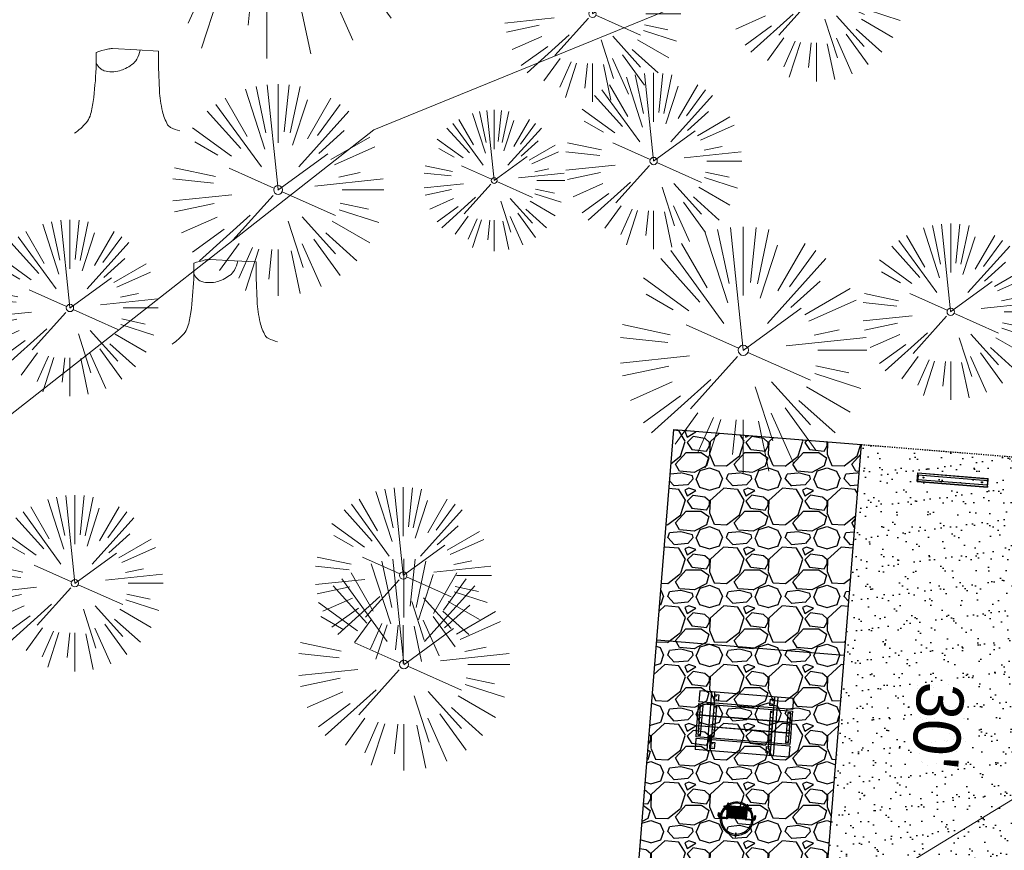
# Model space of a CAD drawing. Header units: feet. Extents: x 1134296 to 1140710, y 647902 to 649877.
# Tile 51 of 66: x 1134716 to 1134800, y 649258 to 649329. Entities that reach past the tile are written whole.
import ezdxf
from ezdxf.lldxf.tags import DXFTag

# ---------------------------------------------------------------- set-up
doc = ezdxf.new("R2010")
doc.units = ezdxf.units.FT
doc.header["$MEASUREMENT"] = 0
doc.linetypes.add('RAD', pattern=[0.13, 0.08, -0.05])
for name, color, linetype, lineweight in [('-ANGLE-IRON', 8, 'Continuous', 25), ('V-SITE-VEGE', 8, 'Continuous', 18), ('V-UTIL-POWR-LINE-UNDR', 8, 'EXIST_PROP POWER UNDERGROUND LINE 1', 15), ('V-UTIL-WATR-LINE', 8, 'WATER', 15)]:
    doc.layers.add(name, color=color, linetype=linetype, lineweight=lineweight)
for name, color, linetype in [('-BOLTS-LAGS-SCREWS', 7, 'Continuous'), ('-CONCRETE', 9, 'Continuous'), ('-HARDWARE', 7, 'Continuous'), ('-TIMBER', 6, 'Continuous'), ('C-CAMPSITE-PADS', 6, 'Continuous'), ('C-PRKG-ASPH', 5, 'Continuous'), ('C-PRKG-GRVL', 8, 'Continuous'), ('C-PRKG-WHEL-STOP', 5, 'Continuous'), ('C-ROAD-GRVL', 1, 'RAD'), ('C-SWLK-GRVL-PATT', 8, 'Continuous'), ('G-TEXT-ST02', 2, 'Continuous'), ('G-XREF', 7, 'Continuous')]:
    doc.layers.add(name, color=color, linetype=linetype)
doc.styles.add('Arial', font='arial.ttf', dxfattribs={"height": 180})
doc.styles.get("Standard").update_dxf_attribs({"font": 'arial.ttf'})
tags = doc.linetypes.add('EXIST_PROP POWER UNDERGROUND LINE 1', pattern='A,1.5,-0.2,["P-UG",Standard,S=0.08,R=0,X=-0.1,Y=-0.04],-0.3', length=2).pattern_tags.tags
tags[6] = DXFTag(74, 10)
tags = doc.linetypes.add('WATER', pattern='A,1.5,-0.2,["W",Standard,S=0.08,R=0,X=-0.1,Y=-0.04],-0.05', length=1.75).pattern_tags.tags
tags[6] = DXFTag(74, 10)

# ---------------------------------------------------------------- blocks, each defined once
blk = doc.blocks.new('V-SITE-VEGE-Stump')
for points in [[(-0.122905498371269, -0.01429599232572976, 0.05261256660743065), (-0.09863241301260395, 0.007697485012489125, 0.1061947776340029), (-0.09053039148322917, 0.02191696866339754, 0.04486152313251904), (-0.08374707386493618, 0.05273626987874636, 0.02007395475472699), (-0.07764030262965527, 0.1228815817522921, 0.01167487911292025), (-0.07732468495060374, 0.1363966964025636, 0.007866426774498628), (-0.07764030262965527, 0.1564565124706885)], [(-0.07764030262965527, 0.1564565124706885, -0.02766804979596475), (-0.05341885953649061, 0.1633605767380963, -0.0679781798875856), (-0.04316680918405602, 0.1642506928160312), (0.008593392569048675, 0.1616126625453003), (0.05395851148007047, 0.1590945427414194)], [(0.01506844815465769, 0.161253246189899, -0.08286378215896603), (0.008147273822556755, 0.1419669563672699, -0.1113242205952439), (-0.002098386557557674, 0.130555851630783, -0.03931328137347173), (-0.01592715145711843, 0.1222882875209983, -0.04919659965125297), (-0.02797848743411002, 0.1177254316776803, -0.06600187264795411), (-0.0446681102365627, 0.1155126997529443, -0.07018691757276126), (-0.06035359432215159, 0.1177254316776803, -0.1148593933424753), (-0.06850904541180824, 0.1222766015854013, -0.0759377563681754), (-0.07734269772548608, 0.1331671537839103)], [(0.05395851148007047, 0.1590945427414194, 0.004334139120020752), (0.05376627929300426, 0.1369184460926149, 0.00834373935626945), (0.05395851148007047, 0.1253997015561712), (0.05605689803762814, 0.07623641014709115, 0.04625247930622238), (0.06241632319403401, 0.03170819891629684, 0.06962485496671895), (0.07334360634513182, 0.00381048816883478, 0.1497246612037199), (0.07941695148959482, -0.001975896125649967, 0.05852299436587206), (0.09922370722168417, -0.009139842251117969)]]:
    blk.add_lwpolyline(points, format="xyb")
blk = doc.blocks.new('V-SITE-VEGE-Coniferious Tree 2')
at = {"color": 0, "linetype": 'ByBlock'}
for p, q in [((-0.0574950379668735, 0.2703678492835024), (-0.1039851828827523, 0.4890788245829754)), ((-0.0003172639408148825, 0.0025937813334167), (-0.05229705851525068, 0.4972664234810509)), ((-3.601054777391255e-05, 0.2219193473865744), (-3.601054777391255e-05, 0.5000060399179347)), ((0.02890183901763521, 0.2753366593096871), (0.05222503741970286, 0.4972664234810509)), ((0.0571938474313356, 0.2692740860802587), (0.1039131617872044, 0.4890788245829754)), ((-0.06264093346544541, 0.1926377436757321), (-0.1545378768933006, 0.4755369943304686)), ((-0.1460065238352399, 0.2528363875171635), (-0.2500390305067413, 0.4330260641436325)), ((0.06850648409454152, 0.2109817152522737), (0.1382469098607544, 0.425630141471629)), ((0.139142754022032, 0.2410654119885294), (0.2499670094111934, 0.4330260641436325)), ((-0.07913071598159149, 0.1088658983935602), (-0.2939353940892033, 0.4045257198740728)), ((0.1868724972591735, 0.2572635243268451), (0.2938633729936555, 0.4045257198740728)), ((-0.1756943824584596, 0.1950752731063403), (-0.3346129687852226, 0.3715878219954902)), ((0.09777767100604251, 0.108636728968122), (0.3345409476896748, 0.3715878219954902)), ((-0.2201011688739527, 0.1598873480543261), (-0.4045617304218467, 0.2938993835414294)), ((0.1919663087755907, 0.1728666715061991), (0.3115823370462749, 0.2805763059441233)), ((0.2487690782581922, 0.143647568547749), (0.4329900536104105, 0.2500030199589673)), ((-0.2844040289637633, 0.1641894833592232), (-0.393144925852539, 0.2269610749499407)), ((0.2658942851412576, 0.1183972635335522), (0.4567507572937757, 0.2033670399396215)), ((-0.0009318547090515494, -0.0006770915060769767), (0.2349564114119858, 0.1707208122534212)), ((-0.2961437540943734, 0.06292784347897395), (-0.4891148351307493, 0.1039491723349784)), ((-0.01992166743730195, 0.008854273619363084), (-0.2318825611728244, 0.1032199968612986)), ((0.2872695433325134, 0.06106323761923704), (0.3884790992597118, 0.08257391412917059)), ((-0.3060292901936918, 0.03215663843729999), (-0.4973024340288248, 0.05226104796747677)), ((0.173080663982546, 0.01818771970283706), (0.497230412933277, 0.05226104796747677)), ((0.3024988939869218, 0), (0.4999700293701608, 0)), ((-0.2182782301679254, -0.02292736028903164), (-0.4973024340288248, -0.05226104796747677)), ((0.01849546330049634, -0.008260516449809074), (0.2719985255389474, -0.1211160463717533)), ((-0.02300503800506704, -0.02554197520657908), (-0.2137781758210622, -0.2373882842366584)), ((-0.302185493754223, -0.0642195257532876), (-0.4891148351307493, -0.1039491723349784)), ((0.2936342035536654, -0.06241742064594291), (0.4274066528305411, -0.09084484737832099)), ((0.2891445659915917, -0.09395946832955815), (0.4755009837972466, -0.1545018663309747)), ((-0.2881436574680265, -0.1282723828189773), (-0.4568227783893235, -0.2033670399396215)), ((-0.1320480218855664, -0.1188660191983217), (-0.3716238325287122, -0.3345769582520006)), ((0.1143820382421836, -0.1271057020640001), (0.2718110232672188, -0.301920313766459)), ((0.04781873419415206, -0.1473038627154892), (0.1192466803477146, -0.3671294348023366)), ((0.2555295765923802, -0.1475434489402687), (0.4329900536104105, -0.2500030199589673)), ((-0.254528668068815, -0.1848980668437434), (-0.4045617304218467, -0.2938993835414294)), ((0.2253521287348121, -0.2029399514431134), (0.3715518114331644, -0.3345769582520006)), ((0.1688618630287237, -0.2324611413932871), (0.2938633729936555, -0.4045257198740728)), ((-0.1842986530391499, -0.2536176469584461), (-0.2766747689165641, -0.3807650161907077)), ((0.1131111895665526, -0.2541280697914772), (0.2033310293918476, -0.4567867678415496)), ((-0.1213812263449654, -0.2725449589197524), (-0.1855903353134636, -0.4167758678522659)), ((-0.09098502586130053, -0.2799408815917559), (-0.1545378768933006, -0.4755369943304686)), ((-0.02966136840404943, -0.2817638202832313), (-0.04434904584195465, -0.4216092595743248)), ((-3.601054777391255e-05, -0.2817638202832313), (-3.601054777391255e-05, -0.5000060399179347)), ((0.06104806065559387, -0.2873055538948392), (0.1039131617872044, -0.4890788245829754))]:
    blk.add_line(p, q, dxfattribs=at)
blk.add_circle((-3.601054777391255e-05, 0), 0.02083358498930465)
blk = doc.blocks.new('C_XBASE-PACTOLA_02403811')
at = {"layer": 'V-UTIL-POWR-LINE-UNDR', "flags": 128}
blk.add_lwpolyline([(1134480.127728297, 648231.4910384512), (1134494.996471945, 648496.1691917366), (1134496.354631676, 648566.44434151), (1134464.634199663, 648641.5326281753), (1134459.677329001, 648691.5978201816), (1134473.792826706, 648747.2770438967), (1134487.668805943, 648772.8760612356), (1134492.621603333, 648802.5716343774), (1134496.091176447, 648841.0190152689), (1134500.796308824, 648860.3211453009), (1134494.587384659, 648928.3795930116), (1134495.610681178, 649027.1179445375), (1134495.955, 649106.737), (1134599.221251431, 649131.4978260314), (1134637.553107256, 649168.5421751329), (1134656.340245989, 649214.8847448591), (1134694.635392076, 649279.0850905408), (1134746.477990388, 649319.7325033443), (1134803.106029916, 649342.8457422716), (1134848.624546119, 649349.4784079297), (1134877.799434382, 649337.8966334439), (1134908.972639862, 649315.1325047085), (1134965.723883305, 649315.5318607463), (1135021.655, 649297.834), (1135074.570971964, 649267.2988659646), (1135109.814885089, 649210.9488559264), (1135119.855903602, 649164.3586520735), (1135144.601334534, 649102.1495441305)], dxfattribs=at)
at = {"layer": 'V-UTIL-WATR-LINE', "flags": 128}
blk.add_lwpolyline([(1134761.95443283, 649228.2074229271), (1134757.132970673, 649236.1055957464), (1134809.021527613, 649267.7768648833, -0.09855839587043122), (1134890.656012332, 649302.8580677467), (1134946.432, 649283.888)], format="xyb", dxfattribs=at)
at = {"layer": 'V-SITE-VEGE'}
for name, p, xscale, yscale, zscale in [('V-SITE-VEGE-Coniferious Tree 2', (1134737.376, 649343.801), 35.99956513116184, 35.99956513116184, 35.99956513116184), ('V-SITE-VEGE-Coniferious Tree 2', (1134784.128, 649331.345), 14.99981880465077, 14.99981880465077, 14.99981880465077), ('V-SITE-VEGE-Coniferious Tree 2', (1134765.087, 649329.599), 14.99981880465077, 14.99981880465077, 14.99981880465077), ('V-SITE-VEGE-Stump', (1134725.98, 649320.012), 40.31522404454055, 40.31522404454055, 40.31522404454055), ('V-SITE-VEGE-Coniferious Tree 2', (1134770.281, 649317.071), 14.99981880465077, 14.99981880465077, 14.99981880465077), ('V-SITE-VEGE-Coniferious Tree 2', (1134738.332, 649314.613), 17.99978256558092, 17.99978256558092, 17.99978256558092), ('V-SITE-VEGE-Coniferious Tree 2', (1134720.625, 649304.57), 14.99981880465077, 14.99981880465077, 14.99981880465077), ('V-SITE-VEGE-Coniferious Tree 2', (1134777.911, 649300.97), 20.99974632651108, 20.99974632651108, 20.99974632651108), ('V-SITE-VEGE-Coniferious Tree 2', (1134795.553, 649304.249), 14.99981880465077, 14.99981880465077, 14.99981880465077), ('V-SITE-VEGE-Stump', (1134734.288, 649302.069), 40.31522404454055, 40.31522404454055, 40.31522404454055), ('V-SITE-VEGE-Coniferious Tree 2', (1134748.979, 649281.819), 14.99981880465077, 14.99981880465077, 14.99981880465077), ('V-SITE-VEGE-Coniferious Tree 2', (1134721.048, 649281.151), 14.99981880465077, 14.99981880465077, 14.99981880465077), ('V-SITE-VEGE-Coniferious Tree 2', (1134749.039, 649274.237), 17.99978256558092, 17.99978256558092, 17.99978256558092)]:
    blk.add_blockref(name, p, dxfattribs=dict(at, xscale=xscale, yscale=yscale, zscale=zscale))
at = {"layer": 'V-SITE-VEGE', "xscale": 11.99985504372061, "yscale": 11.99985504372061, "zscale": 11.99985504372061, "rotation": 8.537736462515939e-07}
blk.add_blockref('V-SITE-VEGE-Coniferious Tree 2', (1134756.715, 649315.417), dxfattribs=at)
blk = doc.blocks.new('Wheel_Stop')
for points in [[(-36, 6.75), (36, 6.75)], [(-36, -2.25), (-36, 6.75)], [(-35.625, 4.5), (-36, 6.75)], [(-35.625, 0), (-36, -2.25)], [(-35.955, 6.48), (35.955, 6.48)], [(-35.625, 4.5), (-35.625, 0)], [(-35.625, 4.5), (35.625, 4.5)], [(-35.625, 0), (35.625, 0)], [(35.625, 4.5), (36, 6.75)], [(35.625, 4.5), (35.625, 0)], [(35.625, 0), (36, -2.25)], [(36, -2.25), (36, 6.75)], [(-36, -2.25), (36, -2.25)], [(-35.955, -1.98), (35.955, -1.98)]]:
    blk.add_lwpolyline(points)
for centre in [(-30, 2.25), (30, 2.25)]:
    blk.add_circle(centre, 0.5)
blk = doc.blocks.new('10FT_Precast Table')
at = {"layer": '-ANGLE-IRON'}
for p, q in [((-28.53399626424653, 21.12499979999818), (-28.53399626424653, 27.62500020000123)), ((-28.53399626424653, 27.62500020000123), (-24.53403626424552, 27.62500020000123)), ((-24.53403626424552, 21.12499979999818), (-28.53399626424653, 21.12499979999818)), ((-24.53403626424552, 27.62500020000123), (-24.53403626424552, 21.12499979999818)), ((28.46604333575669, 21.12499979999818), (28.46604333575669, 27.62500020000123)), ((28.46604333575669, 27.62500020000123), (32.4660033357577, 27.62500020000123)), ((32.4660033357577, 21.12499979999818), (28.46604333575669, 21.12499979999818)), ((32.4660033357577, 27.62500020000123), (32.4660033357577, 21.12499979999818)), ((-43.49999999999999, 15.25000002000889), (-46.49999999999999, 15.25000002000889)), ((-46.49999999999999, 15.25000002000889), (-46.49999999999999, -15.25000001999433)), ((-43.49999999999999, -15.25000001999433), (-43.49999999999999, 15.25000002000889)), ((-25.53399626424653, 15.25000002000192), (-28.53399626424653, 15.25000002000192)), ((-28.53399626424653, 15.25000002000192), (-28.53399626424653, -15.2500000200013)), ((-25.53399626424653, -15.2500000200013), (-25.53399626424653, 15.25000002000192)), ((32.4660033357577, 15.25000002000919), (29.4660033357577, 15.25000002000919)), ((29.4660033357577, 15.25000002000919), (29.4660033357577, -15.25000001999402)), ((32.4660033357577, -15.25000001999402), (32.4660033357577, 15.25000002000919)), ((46.50000000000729, 15.25000002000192), (43.50000000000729, 15.25000002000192)), ((43.50000000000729, 15.25000002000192), (43.50000000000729, -15.2500000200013)), ((46.50000000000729, -15.2500000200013), (46.50000000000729, 15.25000002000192)), ((-46.49999999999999, -15.25000001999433), (-43.49999999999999, -15.25000001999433)), ((-28.53399626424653, -15.2500000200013), (-25.53399626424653, -15.2500000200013)), ((29.4660033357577, -15.25000001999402), (32.4660033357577, -15.25000001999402)), ((43.50000000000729, -15.2500000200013), (46.50000000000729, -15.2500000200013)), ((-28.53399626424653, -27.62500019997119), (-28.53399626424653, -21.12499979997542)), ((-28.53399626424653, -21.12499979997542), (-24.53403626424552, -21.12499979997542)), ((-24.53403626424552, -27.62500019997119), (-28.53399626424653, -27.62500019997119)), ((-24.53403626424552, -21.12499979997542), (-24.53403626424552, -27.62500019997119)), ((28.46604333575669, -27.62500019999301), (28.46604333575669, -21.12499979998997)), ((28.46604333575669, -21.12499979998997), (32.4660033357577, -21.12499979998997)), ((32.4660033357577, -27.62500019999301), (28.46604333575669, -27.62500019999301)), ((32.4660033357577, -21.12499979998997), (32.4660033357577, -27.62500019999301))]:
    blk.add_line(p, q, dxfattribs=at)
at = {"layer": '-BOLTS-LAGS-SCREWS'}
for centre in [(-26.53401626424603, 26.12500020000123), (-26.53401626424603, 22.62499979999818), (30.46602333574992, 26.12500020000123), (30.46602333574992, 22.62499979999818), (-44.99999999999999, 14.25000402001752), (-27.03399626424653, 14.25000402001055), (30.9660033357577, 14.25000402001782), (45.00000000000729, 14.25000402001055), (-44.99999999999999, 8.750004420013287), (-44.99999999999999, 2.750004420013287), (-27.03399626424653, 8.750004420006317), (-27.03399626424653, 2.750004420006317), (30.9660033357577, 8.750004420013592), (30.9660033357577, 2.750004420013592), (45.00000000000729, 8.750004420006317), (45.00000000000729, 2.750004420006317), (-44.99999999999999, -2.750004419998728), (-44.99999999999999, -8.750004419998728), (-27.03399626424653, -2.750004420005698), (-27.03399626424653, -8.750004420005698), (30.9660033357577, -2.750004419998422), (30.9660033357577, -8.750004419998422), (45.00000000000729, -2.750004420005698), (45.00000000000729, -8.750004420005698), (-44.99999999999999, -14.25000402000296), (-27.03399626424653, -14.25000402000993), (30.9660033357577, -14.25000401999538), (45.00000000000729, -14.25000402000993), (-26.53401626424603, -22.62499979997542), (-26.53401626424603, -26.12500019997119), (30.46602333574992, -22.62499979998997), (30.46602333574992, -26.12500019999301)]:
    blk.add_circle(centre, 0.15625000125, dxfattribs=at)
at = {"layer": '-CONCRETE'}
for p, q in [((-32.03399630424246, -29.99999999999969), (-32.03399630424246, 30.00000000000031)), ((-28.53399626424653, 29.99999999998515), (-28.53399626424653, 27.62500020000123)), ((-28.53399626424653, -27.12499979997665), (-28.53399626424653, 27.12499979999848)), ((32.4660033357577, 29.99999999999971), (32.4660033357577, 27.62500020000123)), ((32.4660033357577, -27.1249997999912), (32.4660033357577, 27.12499979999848)), ((35.96600337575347, -29.99999999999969), (35.96600337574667, 30.00000000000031)), ((-28.53399626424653, -29.99999999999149), (-28.53399626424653, -27.62500019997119)), ((32.4660033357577, -27.62500019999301), (32.4660033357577, -29.99999999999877))]:
    blk.add_line(p, q, dxfattribs=at)
at = {"layer": '-TIMBER'}
for p, q in [((-47.99999999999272, 18.7499999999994), (-47.99999999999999, 29.99999999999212)), ((-47.99999999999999, 29.99999999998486), (48, 29.9999999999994)), ((48.00000000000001, 18.75000000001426), (48.00000000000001, 29.99999999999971)), ((-47.99999999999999, 18.74999999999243), (48, 18.74999999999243)), ((-47.99999999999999, 5.875002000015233), (-47.99999999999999, 17.12500200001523)), ((-47.99999999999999, 17.12500200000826), (47.99999999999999, 17.12500200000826)), ((48.00000000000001, 17.12500200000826), (48.00000000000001, 5.875002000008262)), ((-47.99999999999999, 5.875002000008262), (47.99999999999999, 5.875002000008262)), ((-47.99999999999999, -5.625002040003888), (-47.99999999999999, 5.625002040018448)), ((-47.99999999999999, 5.625002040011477), (47.99999999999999, 5.625002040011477)), ((48.00000000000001, 5.625002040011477), (48.00000000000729, -5.625002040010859)), ((47.99999999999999, -5.625002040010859), (-47.99999999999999, -5.625002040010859)), ((-47.99999999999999, -17.1250019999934), (-47.99999999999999, -5.875002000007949)), ((47.99999999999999, -5.875002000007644), (-47.99999999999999, -5.875002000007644)), ((48.00000000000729, -5.875002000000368), (48.00000000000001, -17.12500200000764)), ((47.99999999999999, -17.12500200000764), (-47.99999999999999, -17.12500200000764)), ((-47.99999999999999, -29.99999999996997), (-47.99999999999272, -18.74999999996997)), ((-47.99999999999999, -18.74999999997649), (48, -18.74999999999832)), ((48.00000000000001, -29.99999999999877), (48.00000000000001, -18.74999999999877)), ((-47.99999999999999, -29.99999999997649), (48.00000000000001, -29.99999999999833))]:
    blk.add_line(p, q, dxfattribs=at)
blk = doc.blocks.new('*X1280')
at = {"color": 0}
for p, q in [((146.0622026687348, 353.5980429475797), (146.1426743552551, 353.6785146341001)), ((146.0622026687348, 352.8909361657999), (146.8122026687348, 353.6409361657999)), ((146.0622026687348, 352.5373827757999), (146.8122026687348, 353.2873827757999)), ((146.0622026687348, 351.8302759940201), (146.8122026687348, 352.5802759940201)), ((146.0622026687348, 351.4767226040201), (146.8122026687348, 352.2267226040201)), ((146.0622026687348, 350.7696158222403), (146.8122026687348, 351.5196158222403)), ((146.3246548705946, 350.6785146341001), (146.8122026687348, 351.1660624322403))]:
    blk.add_line(p, q, dxfattribs=at)
blk = doc.blocks.new('Pilot Rocks FS-30_18_PA')
at = {"layer": '-HARDWARE'}
for p, q in [((-8.817777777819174, 0.04421580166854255), (-17.86666666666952, 0.04421580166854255)), ((-17.86666666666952, 0.04421580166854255), (-12.77892653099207, 0.04421580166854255)), ((-10.20000000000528, 0.04421580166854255), (10.19999999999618, 0.04421580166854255)), ((8.817777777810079, 0.04421580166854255), (17.86666666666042, 0.04421580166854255)), ((12.77892653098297, 0.04421580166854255), (17.86666666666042, 0.04421580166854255)), ((-18.93333333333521, -4.555784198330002), (-18.93333333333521, -1.355784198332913)), ((-18.93333333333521, -1.355784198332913), (-18.86666666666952, -1.355784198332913)), ((-18.86666666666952, -1.355784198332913), (-18.86666666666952, -0.9557841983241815)), ((-18.86666666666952, -1.355784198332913), (-18.86666666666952, -0.9557841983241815)), ((-18.20000000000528, -1.355784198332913), (-18.20000000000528, -0.9557841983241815)), ((-18.20000000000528, -0.9557841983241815), (-18.20000000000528, -1.355784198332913)), ((-18.20000000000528, -1.355784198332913), (-18.13333333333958, -1.355784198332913)), ((-18.13333333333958, -1.355784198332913), (-18.13333333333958, -4.555784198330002)), ((-8.817777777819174, -0.6224508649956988), (-17.86666666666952, -0.6224508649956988)), ((-13.33940419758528, -0.6224508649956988), (-17.86666666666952, -0.6224508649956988)), ((-10.20000000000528, -0.6224508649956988), (10.19999999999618, -0.6224508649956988)), ((-10.20000000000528, -0.6224508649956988), (-10.20000000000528, -11.31238912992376)), ((-9.533333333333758, -0.6224508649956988), (-9.533333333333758, -11.31238912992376)), ((-8.817777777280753, -0.6224508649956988), (-8.817777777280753, -11.64572246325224)), ((-8.284444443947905, -0.6224508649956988), (-8.284444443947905, -11.64572246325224)), ((-7.502222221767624, -0.6224508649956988), (-7.502222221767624, -11.64572246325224)), ((-6.9688888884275, -0.6224508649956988), (-6.9688888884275, -11.64572246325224)), ((-6.18666666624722, -0.6224508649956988), (-6.18666666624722, -11.64572246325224)), ((-5.653333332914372, -0.6224508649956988), (-5.653333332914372, -11.64572246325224)), ((-4.871111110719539, -0.6224508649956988), (-4.871111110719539, -11.64572246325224)), ((-4.337777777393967, -0.6224508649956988), (-4.337777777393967, -11.64572246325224)), ((-3.555555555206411, -0.6224508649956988), (-3.555555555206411, -11.64572246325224)), ((-3.022222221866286, -0.6224508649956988), (-3.022222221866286, -11.64572246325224)), ((-2.23999999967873, -0.6224508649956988), (-2.23999999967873, -11.64572246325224)), ((-1.706666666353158, -0.6224508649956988), (-1.706666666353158, -11.64572246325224)), ((-0.9244444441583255, -0.6224508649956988), (-0.9244444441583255, -11.64572246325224)), ((-0.3911111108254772, -0.6224508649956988), (-0.3911111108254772, -11.64572246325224)), ((0.3911111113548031, -0.6224508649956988), (0.3911111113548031, -11.64572246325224)), ((0.9244444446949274, -0.6224508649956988), (0.9244444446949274, -11.64572246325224)), ((1.706666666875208, -0.6224508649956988), (1.706666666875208, -11.64572246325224)), ((2.240000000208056, -0.6224508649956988), (2.240000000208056, -11.64572246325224)), ((3.022222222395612, -0.6224508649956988), (3.022222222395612, -11.64572246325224)), ((3.555555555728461, -0.6224508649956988), (3.555555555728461, -11.64572246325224)), ((4.337777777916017, -0.6224508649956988), (4.337777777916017, -11.64572246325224)), ((4.871111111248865, -0.6224508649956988), (4.871111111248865, -11.64572246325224)), ((5.653333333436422, -0.6224508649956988), (5.653333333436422, -11.64572246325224)), ((6.18666666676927, -0.6224508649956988), (6.18666666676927, -11.64572246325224)), ((6.968888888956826, -0.6224508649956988), (6.968888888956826, -11.64572246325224)), ((7.502222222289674, -0.6224508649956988), (7.502222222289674, -11.64572246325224)), ((8.28444444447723, -0.6224508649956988), (8.28444444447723, -11.64572246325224)), ((8.817777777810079, -0.6224508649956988), (8.817777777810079, -11.64572246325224)), ((17.86666666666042, -0.6224508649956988), (8.817777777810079, -0.6224508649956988)), ((9.533333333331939, -0.6224508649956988), (9.533333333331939, -11.31238912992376)), ((10.19999999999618, -0.6224508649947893), (10.19999999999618, -11.31238912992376)), ((18.13333333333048, -4.555784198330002), (18.13333333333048, -1.355784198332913)), ((18.13333333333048, -1.355784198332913), (18.19999999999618, -1.355784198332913)), ((18.93333333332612, -4.555784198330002), (18.13333333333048, -4.555784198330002)), ((18.19999999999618, -1.355784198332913), (18.19999999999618, -0.9557841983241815)), ((18.19999999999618, -1.355784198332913), (18.19999999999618, -0.9557841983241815)), ((18.86666666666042, -1.355784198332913), (18.86666666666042, -0.9557841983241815)), ((18.86666666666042, -0.9557841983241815), (18.86666666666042, -1.355784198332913)), ((18.86666666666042, -1.355784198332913), (18.93333333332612, -1.355784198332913)), ((18.93333333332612, -1.355784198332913), (18.93333333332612, -4.555784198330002)), ((-10.20000000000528, -11.31238912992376), (-10.20000000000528, -14.84572246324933)), ((-10.20000000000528, -13.68324198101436), (-10.20000000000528, -14.84572246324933)), ((-9.533333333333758, -11.31238912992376), (-9.533333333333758, -14.84572246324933)), ((-9.533333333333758, -11.64572246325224), (9.533333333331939, -11.64572246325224)), ((-9.533333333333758, -12.31238912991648), (9.533333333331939, -12.31238912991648)), ((-9.533333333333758, -14.84572246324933), (-9.533333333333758, -14.47618734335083)), ((9.533333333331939, -11.31238912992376), (9.533333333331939, -14.84572246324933)), ((9.533333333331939, -14.47618734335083), (9.533333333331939, -14.84572246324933)), ((10.19999999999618, -11.31238912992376), (10.19999999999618, -14.84572246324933)), ((10.19999999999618, -14.84572246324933), (10.19999999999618, -13.68324198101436))]:
    blk.add_line(p, q, dxfattribs=at)
at = {"layer": '-HARDWARE', "flags": 128}
for points in [[(0.04426932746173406, 18.18944163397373, 1), (-0.6223972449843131, 18.18908719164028), (-0.6206959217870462, 14.98908764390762, 1), (0.04597065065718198, 14.98944208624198), (0.04426932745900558, 18.18944163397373)], [(-11.77825193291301, -8.933957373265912, -1), (-11.29140720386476, -9.3893985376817), (-13.47752479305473, -11.72625323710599, -1), (-13.96436952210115, -11.27081207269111), (-11.77825193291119, -8.93395737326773)], [(11.77825193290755, -8.933957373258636, 1), (11.29140720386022, -9.389398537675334), (13.47752479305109, -11.72625323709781, 1), (13.96436952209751, -11.27081207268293), (11.77825193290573, -8.933957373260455)]]:
    blk.add_lwpolyline(points, format="xyb", dxfattribs=at)
at = {"layer": '-HARDWARE'}
for points in [[(-18.93333333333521, -4.555784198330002), (-18.93333333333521, -1.355784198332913), (-18.13333333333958, -1.355784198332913), (-18.13333333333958, -4.555784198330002)], [(-7.502222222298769, -11.64572246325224), (-8.28444444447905, -11.64572246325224), (-8.28444444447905, -0.6224508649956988), (-7.502222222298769, -0.6224508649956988)], [(-6.186666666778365, -11.64572246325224), (-6.968888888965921, -11.64572246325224), (-6.968888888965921, -0.6224508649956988), (-6.186666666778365, -0.6224508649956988)], [(-4.87111111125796, -11.64572246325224), (-5.653333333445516, -11.64572246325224), (-5.653333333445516, -0.6224508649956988), (-4.87111111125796, -0.6224508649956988)], [(-3.555555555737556, -11.64572246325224), (-4.337777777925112, -11.64572246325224), (-4.337777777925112, -0.6224508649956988), (-3.555555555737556, -0.6224508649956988)], [(-2.240000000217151, -11.64572246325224), (-3.022222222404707, -11.64572246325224), (-3.022222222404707, -0.6224508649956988), (-2.240000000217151, -0.6224508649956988)], [(-0.9244444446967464, -11.64572246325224), (-1.706666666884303, -11.64572246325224), (-1.706666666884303, -0.6224508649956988), (-0.9244444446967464, -0.6224508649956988)], [(-0.3911111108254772, -11.64572246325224), (0.3911111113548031, -11.64572246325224), (0.3911111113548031, -0.6224508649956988), (-0.3911111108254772, -0.6224508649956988)], [(0.9244444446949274, -11.64572246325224), (1.706666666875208, -11.64572246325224), (1.706666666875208, -0.6224508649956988), (0.9244444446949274, -0.6224508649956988)], [(2.240000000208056, -11.64572246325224), (3.022222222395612, -11.64572246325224), (3.022222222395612, -0.6224508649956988), (2.240000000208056, -0.6224508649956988)], [(3.555555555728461, -11.64572246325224), (4.337777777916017, -11.64572246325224), (4.337777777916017, -0.6224508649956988), (3.555555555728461, -0.6224508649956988)], [(4.871111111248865, -11.64572246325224), (5.653333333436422, -11.64572246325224), (5.653333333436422, -0.6224508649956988), (4.871111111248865, -0.6224508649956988)], [(6.18666666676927, -11.64572246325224), (6.968888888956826, -11.64572246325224), (6.968888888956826, -0.6224508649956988), (6.18666666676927, -0.6224508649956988)], [(7.502222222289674, -11.64572246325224), (8.28444444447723, -11.64572246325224), (8.28444444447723, -0.6224508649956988), (7.502222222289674, -0.6224508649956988)], [(18.93333333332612, -4.555784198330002), (18.93333333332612, -1.355784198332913), (18.13333333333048, -1.355784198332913), (18.13333333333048, -4.555784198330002)]]:
    blk.add_lwpolyline(points, close=True, dxfattribs=at)
for centre, radius, start, end in [((0, 9.094947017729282e-13), 17.06666666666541, 0.1484403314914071, 179.8515596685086), ((0, 0), 15.73333333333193, 0.1610200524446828, 179.8389799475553), ((-17.86666666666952, -0.9557841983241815), 1, 90, 180), ((-17.86666666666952, -0.9557841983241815), 1, 90, 180), ((17.86666666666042, -0.9557841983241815), 1, 0, 90), ((17.86666666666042, -0.9557841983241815), 1, 0, 90), ((-17.86666666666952, -0.9557841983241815), 0.3333333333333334, 90, 180), ((-17.86666666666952, -0.9557841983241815), 0.3333333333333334, 90, 180), ((0, 9.094947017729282e-13), 17.06666666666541, 182.0901397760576, 220.7490543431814), ((0, 0), 15.73333333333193, 182.2673591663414, 220.2247561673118), ((0, 0), 15.73333333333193, 319.7752438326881, 357.7326408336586), ((0, 9.094947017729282e-13), 17.06666666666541, 319.2509456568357, 357.9098602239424), ((17.86666666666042, -0.9557841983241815), 0.3333333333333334, 0, 90), ((17.86666666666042, -0.9557841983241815), 0.3333333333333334, 0, 90), ((-9.094947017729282e-13, 1.818989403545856e-12), 17.06666666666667, 220.7490543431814, 233.2977773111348), ((-9.094947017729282e-13, 1.818989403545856e-12), 15.73333333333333, 220.2247561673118, 229.5860659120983), ((-9.866666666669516, -11.64572246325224), 0.3333333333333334, 0, 180), ((-9.866666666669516, -14.84572246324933), 0.3333333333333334, 180, 0), ((-9.866666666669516, -14.84572246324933), 0.3333333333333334, 180, 0), ((-9.094947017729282e-13, 1.818989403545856e-12), 15.73333333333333, 232.7040475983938, 307.2959524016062), ((-9.094947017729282e-13, 1.818989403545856e-12), 17.06666666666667, 236.0413981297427, 303.9586018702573), ((9.866666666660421, -11.64572246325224), 0.3333333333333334, 0, 180), ((9.866666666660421, -14.84572246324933), 0.3333333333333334, 180, 0), ((9.866666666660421, -14.84572246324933), 0.3333333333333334, 180, 0), ((-9.094947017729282e-13, 1.818989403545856e-12), 15.73333333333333, 310.4139340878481, 319.7752438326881), ((-6.821210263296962e-11, 6.548361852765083e-11), 17.06666666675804, 306.7022226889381, 319.2509456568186)]:
    blk.add_arc(centre, radius, start, end, dxfattribs=at)
at = {"layer": '-HARDWARE', "rotation": 180}
for p, xscale, yscale, zscale in [((137.6663495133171, 372.583162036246), 1.066666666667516, 1.066666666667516, 1.066666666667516), ((-137.6663495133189, 372.583162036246), -1.066666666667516, 1.066666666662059, 1.066666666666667)]:
    blk.add_blockref('*X1280', p, dxfattribs=dict(at, xscale=xscale, yscale=yscale, zscale=zscale))
blk = doc.blocks.new('C_PBASE-PACTOLA_02403811')
at = {"layer": 'C-CAMPSITE-PADS'}
blk.add_lwpolyline([(1134787.941336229, 649292.9513410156), (1134784.879992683, 649255.0748552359), (1134768.931998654, 649256.3638419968), (1134771.993342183, 649294.2403277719)], close=True, dxfattribs=at)
at = {"layer": 'C-ROAD-GRVL', "flags": 128}
blk.add_lwpolyline([(1134787.941336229, 649292.9513410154), (1134803.889330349, 649291.6623542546)], dxfattribs=at)
at = {"layer": 'Defpoints', "flags": 128}
blk.add_lwpolyline([(1134786.49122612, 649275.0098477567), (1134770.54323209, 649276.2988345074)], dxfattribs=at)
at = {"layer": '-HARDWARE', "xscale": 0.0833333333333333, "yscale": 0.0833333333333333, "zscale": 0.0833333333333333, "rotation": 175.3791486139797}
blk.add_blockref('Pilot Rocks FS-30_18_PA', (1134777.342818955, 649261.1239465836), dxfattribs=at)
at = {"xscale": 0.08333333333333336, "yscale": 0.08333333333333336, "zscale": 0.08333333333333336, "rotation": 175.3791486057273}
blk.add_blockref('10FT_Precast Table', (1134777.993578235, 649269.1754685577), dxfattribs=at)
at = {"layer": 'C-PRKG-WHEL-STOP', "xscale": 0.08333333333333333, "yscale": 0.08333333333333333, "zscale": 0.08333333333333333, "rotation": 355.3791483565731}
blk.add_blockref('Wheel_Stop', (1134795.708894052, 649289.75267673), dxfattribs=at)
at = {"layer": 'C-CAMPSITE-PADS', "insert": (1134796.764848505, 649272.5259846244), "char_height": 4, "attachment_point": 1, "rotation": 265.3353866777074, "style": 'Arial'}
blk.add_mtext_dynamic_manual_height_columns("30'", width=0.8890231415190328, gutter_width=1, heights=[0], dxfattribs=at)
blk = doc.blocks.new('C_PHTCH-PACTOLA_02403811')
at = {"layer": 'C-PRKG-ASPH'}
h = blk.add_hatch(dxfattribs=at)
h.set_pattern_fill('ANSI31', color=256, scale=10, angle=70)
h.set_pattern_definition([(115, (0, 0), (-1.132884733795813, -0.5282728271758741), [])])
edge = h.paths.add_edge_path(flags=16)
edge.add_arc((1135093.567290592, 648760.3570235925), 541.9999999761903, 143.5703577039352, 153.2664360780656, ccw=False)
edge.add_arc((1135093.567290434, 648760.3570237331), 541.9999997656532, 133.8742793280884, 143.5703577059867, ccw=False)
edge.add_line((1134717.918854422, 649151.0643979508), (1134791.743864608, 649222.0439889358))
edge.add_arc((1134924.814897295, 649083.6384245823), 191.9999999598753, 124.33581191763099, 133.8742793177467, ccw=False)
edge.add_line((1134816.518779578, 649242.1816391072), (1134837.543218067, 649256.5428028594))
edge.add_arc((1134886.614896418, 649184.7029087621), 87.00000000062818, 64.86660358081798, 124.33581191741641, ccw=False)
edge.add_line((1134923.566161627, 649263.4658695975), (1134945.862647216, 649253.0055803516))
edge.add_arc((1134736.896871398, 648807.5874571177), 491.9999999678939, 56.45911934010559, 64.86660355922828, ccw=False)
edge.add_line((1135008.742528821, 649217.6654234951), (1135070.901654, 649176.4593855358))
edge.add_arc((1135036.644680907, 649124.7828938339), 62.00000000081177, -10.868034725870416, 56.45911933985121, ccw=False)
edge.add_line((1135097.532652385, 649113.0929439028), (1135091.831089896, 649083.3959326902))
edge.add_arc((1135001.481196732, 649100.7423100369), 92.00000001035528, 337.8486329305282, 349.13196525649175, ccw=False)
edge.add_line((1135086.690765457, 649066.0532714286), (1135029.43531187, 648925.4119419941))
edge.add_arc((1134573.749357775, 649110.9228871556), 491.9999995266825, 335.73595333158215, 337.84863296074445, ccw=False)
edge.add_line((1135022.286728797, 648908.7392420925), (1134970.105907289, 648792.9779079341))
edge.add_line((1134970.105907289, 648792.9779079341), (1134955.070696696, 648759.622817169))
edge.add_arc((1134506.533324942, 648961.8064625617), 492.0000003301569, 331.3465562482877, 335.7359533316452, ccw=False)
edge.add_line((1134938.281078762, 648725.8872446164), (1134902.771388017, 648660.9021647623))
edge.add_arc((1134778.161263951, 648728.9926705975), 142.0000000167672, 305.95733191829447, 331.34655630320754, ccw=False)
edge.add_line((1134861.541195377, 648614.0501326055), (1134757.483908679, 648538.5664206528))
edge.add_arc((1134835.579196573, 648430.9089730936), 133.0000000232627, 125.9573319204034, 166.4171722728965)
edge.add_arc((1134672.277915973, 648470.363906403), 35.00000000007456, 244.10855969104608, 346.41717227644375, ccw=False)
edge.add_arc((1134691.461854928, 648509.9128519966), 78.95614352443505, 214.9055155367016, 244.1168481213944, ccw=False)
edge.add_line((1134626.710174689, 648464.732186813), (1134623.062749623, 648469.9579645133))
edge.add_arc((1134821.506139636, 648608.4650796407), 241.9999999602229, 191.1167612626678, 214.9138039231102, ccw=False)
edge.add_line((1134584.046954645, 648561.8052956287), (1134566.403948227, 648651.5934078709))
edge.add_arc((1135049.172208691, 648746.4554480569), 491.9999999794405, 187.9519260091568, 191.1167612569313, ccw=False)
edge.add_line((1134561.903038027, 648678.391101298), (1134552.825444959, 648743.3771249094))
edge.add_arc((1134842.017716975, 648783.7730382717), 292.0000000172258, 166.3961174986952, 187.9519260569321, ccw=False)
edge.add_line((1134558.209758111, 648852.4537669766), (1134566.77306571, 648887.8397463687))
edge.add_arc((1135093.567290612, 648760.357023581), 542.0000000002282, 158.0478401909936, 166.396117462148, ccw=False)
edge.add_arc((1135093.567290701, 648760.357023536), 542.0000000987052, 153.2664360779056, 158.0478401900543, ccw=False)
edge = h.paths.add_edge_path()
edge.add_line((1134664.934415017, 648091.0186503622), (1134641.753924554, 648097.236757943))
edge.add_arc((1135131.441785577, 647965.8792352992), 506.9999999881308, 154.1154939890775, 164.9840567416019, ccw=False)
edge.add_arc((1135131.44177555, 647965.8792402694), 506.9999887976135, 153.4314984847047, 154.115493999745, ccw=False)
edge.add_arc((1134241.513528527, 648410.9103548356), 488.0000000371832, 333.4314984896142, 338.6383717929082)
edge.add_line((1134695.987914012, 648233.1548120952), (1134704.112198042, 648253.9264793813))
edge.add_arc((1134529.027803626, 648322.4060737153), 188.0000000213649, 338.6383717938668, 377.1954705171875)
edge.add_arc((1134651.306425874, 648360.2470375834), 60.00000000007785, 17.1954705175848, 74.97265706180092)
edge.add_line((1134666.863224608, 648418.1951696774), (1134661.500576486, 648419.8056636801))
edge.add_arc((1134691.489318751, 648509.9450223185), 94.99699278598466, 223.9418846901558, 251.5980721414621, ccw=False)
edge.add_arc((1134691.535842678, 648509.9839590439), 95.05751145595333, 214.9165962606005, 223.9393241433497, ccw=False)
edge.add_line((1134613.590003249, 648455.5746160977), (1134609.942525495, 648460.8004692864))
edge.add_arc((1134821.506139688, 648608.4650796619), 258.0000000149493, 191.1167612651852, 214.9138039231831, ccw=False)
edge.add_line((1134568.347173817, 648558.7203512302), (1134550.704167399, 648648.5084634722))
edge.add_arc((1135049.172208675, 648746.4554480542), 507.9999999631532, 187.9519260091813, 191.1167612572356, ccw=False)
edge.add_line((1134546.056886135, 648676.177626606), (1134536.979293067, 648741.163650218))
edge.add_arc((1134842.01771694, 648783.7730382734), 307.9999999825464, 166.3961174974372, 187.9519260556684, ccw=False)
edge.add_line((1134542.658637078, 648856.2170945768), (1134551.221944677, 648891.6030739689))
edge.add_arc((1135093.567290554, 648760.3570237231), 557.9999999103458, 163.9213237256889, 166.3961174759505, ccw=False)
edge.add_arc((1134538.177323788, 648920.4382053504), 19.99999999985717, 343.9213237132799, 402.7699397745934)
edge.add_line((1134552.859048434, 648934.0193305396), (1134533.446357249, 648955.005204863))
edge.add_arc((1135093.567290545, 648760.3570234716), 592.9783928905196, 146.0187423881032, 160.8370986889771, ccw=False)
edge.add_line((1134601.857481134, 649091.7855040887), (1134616.582948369, 649064.0343807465))
edge.add_arc((1134620.999668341, 649066.3780071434), 5.000000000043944, 207.9515834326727, 327.0740857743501)
edge.add_arc((1135093.567290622, 648760.3570235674), 558.0000000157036, 133.8742793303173, 147.0740857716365, ccw=False)
edge.add_line((1134706.829601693, 649162.5981949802), (1134780.654611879, 649233.5777859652))
edge.add_arc((1134924.814897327, 649083.6384245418), 208.0000000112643, 124.3358119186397, 133.8742793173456, ccw=False)
edge.add_line((1134807.494103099, 649255.3935736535), (1134828.518541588, 649269.7547374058))
edge.add_arc((1134886.614896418, 649184.7029087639), 102.9999999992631, 64.86660357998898, 124.33581191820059, ccw=False)
edge.add_line((1134930.361796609, 649277.9510118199), (1134952.658282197, 649267.4907225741))
edge.add_arc((1134736.896871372, 648807.5874570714), 508.0000000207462, 56.4591193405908, 64.86660355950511, ccw=False)
edge.add_line((1135017.583038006, 649231.0012923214), (1135079.742163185, 649189.7952543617))
edge.add_arc((1135036.644680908, 649124.782893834), 77.99999999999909, -10.868034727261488, 56.45911934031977, ccw=False)
edge.add_line((1135113.245677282, 649110.0761826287), (1135107.544114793, 649080.3791714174))
edge.add_arc((1135001.481196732, 649100.7423100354), 108.0000000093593, 337.84863293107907, 349.131965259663, ccw=False)
edge.add_line((1135101.509820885, 649060.0203951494), (1135044.254367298, 648919.3790657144))
edge.add_arc((1134573.749357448, 649110.9228872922), 507.9999998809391, 335.7359533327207, 337.84863295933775, ccw=False)
edge.add_line((1135036.873309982, 648902.1641641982), (1134969.657277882, 648753.0477392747))
edge.add_arc((1134506.53332524, 648961.8064624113), 507.9999999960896, 331.346556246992, 335.73595333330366, ccw=False)
edge.add_line((1134952.321656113, 648718.215074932), (1134916.811965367, 648653.2299950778))
edge.add_arc((1134778.161263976, 648728.9926705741), 157.9999999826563, 305.9573319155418, 331.3465563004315, ccw=False)
edge.add_line((1134870.936117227, 648601.0988607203), (1134766.878830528, 648525.6151487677))
edge.add_arc((1134835.579196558, 648430.9089731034), 117.0000000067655, 125.9573319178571, 162.264860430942)
edge.add_arc((1134752.713885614, 648457.4106757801), 29.99999999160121, 162.264860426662, 196.8024120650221)
edge.add_arc((1134835.579196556, 648430.9089731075), 113.0000000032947, 170.9217318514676, 197.5476736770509)
edge.add_line((1134727.837491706, 648396.8395581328), (1134731.162683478, 648386.3239143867))
edge.add_arc((1134529.027802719, 648322.4060734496), 212.0000009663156, 11.340079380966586, 17.54767372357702, ccw=False)
edge.add_arc((1134529.055568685, 648322.403813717), 211.9732215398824, -20.64909134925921, 11.342153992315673, ccw=False)
edge.add_arc((1134759.869013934, 648235.3149369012), 34.72371615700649, 159.1871917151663, 239.4135572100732)
edge.add_line((1134742.200276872, 648205.422593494), (1134709.513, 648185.696))
edge.add_line((1134709.513, 648185.696), (1134698.996135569, 648181.0065459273))
edge.add_arc((1135131.441785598, 647965.8792352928), 483.0000000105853, 153.5511843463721, 164.9840567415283)
at = {"layer": 'C-PRKG-GRVL'}
h = blk.add_hatch(dxfattribs=at)
h.set_pattern_fill('AR-SAND', color=256)
h.set_pattern_definition([(37.50000000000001, (0, 0), (-0.06299335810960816, 1.926823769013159), [0, -1.52, 0, -1.7, 0, -1.625]), (7.499999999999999, (0, 0), (1.769776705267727, 2.82214606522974), [0, -0.82, 0, -1.37, 0, -0.525]), (327.5, (-1.23, 0), (3.114141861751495, 0.005659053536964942), [0, -0.5, 0, -1.8, 0, -2.35]), (317.5, (-1.23, 0), (3.006126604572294, 0.8776755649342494), [0, -0.25, 0, -1.18, 0, -1.35])])
edge = h.paths.add_edge_path()
edge.add_line((1134784.115277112, 649245.6134086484), (1134787.941336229, 649292.9513410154))
edge.add_line((1134787.941336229, 649292.9513410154), (1134803.889330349, 649291.6623542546))
edge.add_line((1134803.889330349, 649291.6623542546), (1134801.250935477, 649259.0188039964))
edge.add_arc((1134805.237933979, 649258.6965572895), 3.999999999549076, 175.3791483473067, 304.3358119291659)
edge.add_arc((1134924.814897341, 649083.638424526), 208.0000000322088, 124.3358119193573, 133.8742793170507)
edge.add_line((1134780.654611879, 649233.5777859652), (1134776.52349385, 649229.6058926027))
edge.add_arc((1134759.196536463, 649247.6274504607), 24.99999999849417, 313.8742793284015, 355.3791485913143)
at = {"layer": 'C-SWLK-GRVL-PATT'}
h = blk.add_hatch(dxfattribs=at)
h.set_pattern_fill('GRAVEL', color=256, scale=5)
h.set_pattern_definition([(228.012787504, (3.6, 5), (-40.00000000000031, -45.00000000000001), [0.67268, -66.5954402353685]), (184.969740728, (3.15, 4.5), (59.99999999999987, 5.000000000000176), [1.15434, -114.27962380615]), (132.510447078, (2, 4.4), (50.00000000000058, -54.99999999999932), [0.8139400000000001, -80.5801629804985]), (267.273689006, (0.05, 3.15), (5.000000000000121, 100.0000000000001), [1.05119, -104.067790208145]), (292.833654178, (0, 2.1), (-24.99999999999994, 60.00000000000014), [1.030775, -102.0468656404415]), (357.273689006, (0.4, 1.15), (-100.0000000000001, 5.000000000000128), [1.05119, -104.067790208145]), (37.6942404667, (1.45, 1.1), (-64.99999999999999, -49.99999999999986), [1.390145, -137.62424274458]), (72.2553283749, (2.55, 1.95), (35.00000000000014, 110), [1.31244, -129.9316074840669]), (121.429565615, (2.95, 3.2), (-40.0000000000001, 64.99999999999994), [1.05475, -104.420365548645]), (175.236358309, (2.4, 4.1), (54.99999999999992, -5.00000000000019), [1.20416, -59.0038128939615]), (222.397437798, (1.2, 4.2), (-59.99999999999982, -54.99999999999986), [1.55724, -154.1668750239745]), (138.814074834, (5, 3.1), (-35.00000000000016, 30), [0.5315049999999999, -52.61922406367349]), (171.46923439, (4.600000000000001, 3.45), (64.99999999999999, -9.999999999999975), [1.011185, -100.107557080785]), (225, (3.6, 3.6), (-5.551115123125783e-16, -4.999999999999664), [0.707105, -6.3639628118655]), (203.198590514, (3.25, 4.2), (24.99999999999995, 9.999999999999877), [0.38079, -37.6980755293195]), (291.801409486, (2.9, 4.050000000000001), (-4.99999999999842, 15.00000000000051), [0.538515, -26.3873090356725]), (30.96375653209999, (3.1, 3.55), (15.00000000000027, 9.999999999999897), [0.874645, -28.2801144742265]), (161.565051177, (3.85, 4), (10.00000000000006, -4.999999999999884), [0.632455, -15.178933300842]), (16.389540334, (0, 4.050000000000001), (49.99999999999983, 15.00000000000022), [0.886, -87.714225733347]), (70.3461759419, (0.8500000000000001, 4.3), (-20.0000000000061, -55.00000000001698), [0.7433049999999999, -73.58703873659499]), (293.198590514, (3.85, 5), (-9.999999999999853, 24.99999999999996), [0.761575, -37.3172905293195]), (343.610459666, (4.149999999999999, 4.3), (-49.99999999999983, 15.00000000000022), [0.8859999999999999, -87.71422573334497]), (339.44395478, (0, 0.95), (-25.00000000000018, 10.00000000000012), [0.8543999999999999, -41.86561872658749]), (294.775140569, (0.8, 0.65), (-25.00000000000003, 55.00000000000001), [0.71589, -70.87321531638]), (66.8014094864, (3.9, 0), (9.999999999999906, 24.99999999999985), [0.761575, -37.3172905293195]), (17.3540246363, (4.2, 0.7000000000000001), (-64.99999999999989, -19.99999999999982), [0.838155, -82.97711807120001]), (69.44395478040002, (1.45, 0), (-10.00000000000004, -24.99999999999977), [0.4272, -42.29281872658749]), (101.309932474, (3.6, 0), (-4.999999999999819, 20.00000000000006), [0.25495, -25.240147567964]), (165.963756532, (3.55, 0.25), (14.99999999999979, -5.000000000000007), [1.030775, -19.5847531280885]), (186.009005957, (2.55, 0.5), (50.00000000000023, 4.999999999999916), [0.9552499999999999, -94.56961587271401]), (303.690067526, (3.1, 3.1), (-4.999999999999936, 9.999999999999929), [0.7211099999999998, -17.30664637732]), (353.157226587, (3.5, 2.5), (85.00000000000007, -10.00000000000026), [1.25897, -124.6378131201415]), (60.9453959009, (4.75, 2.35), (-19.99999999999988, -34.99999999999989), [0.51478, -50.963370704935]), (90, (5, 2.8), (-4.999999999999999, 5), [0.3, -4.699999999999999]), (120.256437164, (2.45, 0.65), (20.00000000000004, -35.00000000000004), [0.69462, -68.76759994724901]), (48.01278750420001, (2.1, 1.25), (40, 44.99999999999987), [1.34536, -65.92276023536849]), (0, (3, 2.25), (5, 5), [1.3, -3.7]), (325.3048464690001, (4.3, 2.25), (50.0000000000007, -34.99999999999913), [0.7905699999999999, -78.26637150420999]), (254.054604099, (4.95, 1.8), (-5.000000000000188, -20.00000000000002), [0.72801, -35.6725394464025]), (207.645975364, (4.75, 1.1), (-94.99999999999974, -50.00000000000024), [1.185325, -117.347370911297]), (175.42607874, (3.7, 0.55), (-64.99999999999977, 5.000000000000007), [1.253995, -124.1453670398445])])
h.paths.add_polyline_path([(1134784.879992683, 649255.0748552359), (1134787.941336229, 649292.9513410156), (1134771.993342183, 649294.2403277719), (1134768.931998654, 649256.3638419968)])

msp = doc.modelspace()

# ---------------------------------------------------------------- block references
at = {"layer": 'G-TEXT-ST02'}
msp.add_blockref('C_PHTCH-PACTOLA_02403811', (0, 0), dxfattribs=at)

# ---------------------------------------------------------------- next in the draw order: block references
at = {"layer": 'G-XREF'}
msp.add_blockref('C_XBASE-PACTOLA_02403811', (0, 0), dxfattribs=at)

# ---------------------------------------------------------------- next in the draw order: block references
msp.add_blockref('C_PBASE-PACTOLA_02403811', (0, 0), dxfattribs=at)

doc.saveas('drawing.dxf')
